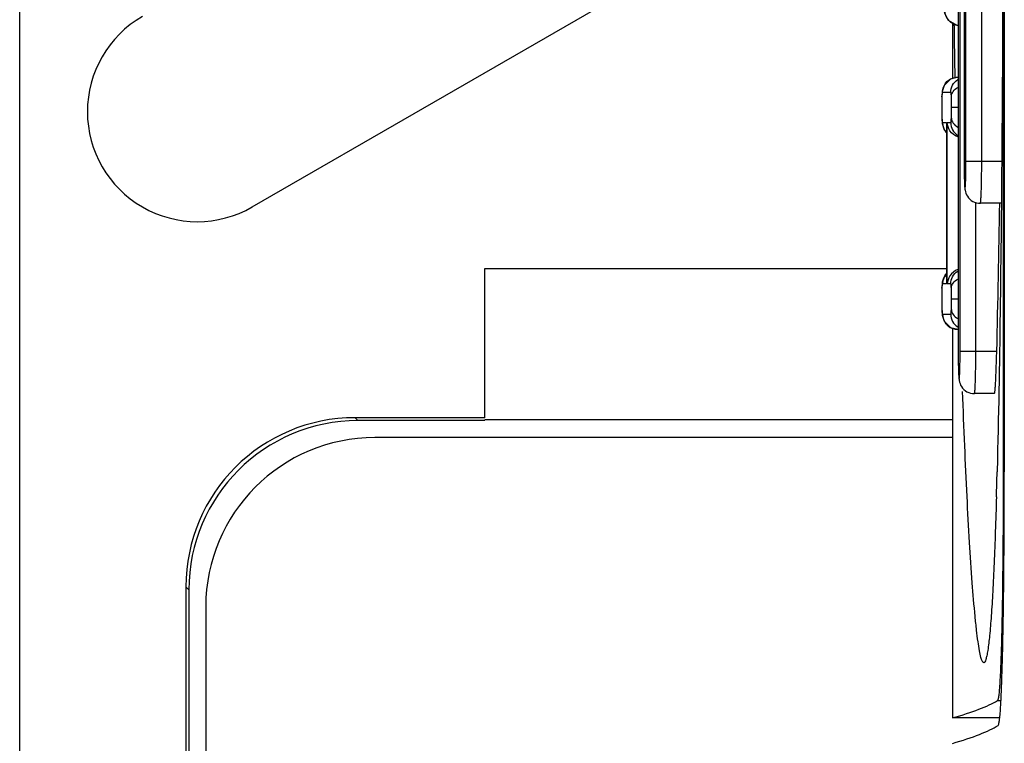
# Model space of a CAD drawing. Header units: millimetres. Extents: x 0 to 1700, y 0 to 1200.
# Tile 17 of 44: x 650 to 661, y 679 to 688. Entities that reach past the tile are written whole.
import ezdxf

# ---------------------------------------------------------------- set-up
doc = ezdxf.new("R2010")
doc.units = ezdxf.units.MM
doc.header["$LTSCALE"] = 93.5
doc.layers.add('00_COMPONENTS', color=7, linetype='CONTINUOUS')

msp = doc.modelspace()

# ---------------------------------------------------------------- linework, layer by layer
at = {"layer": '00_COMPONENTS', "color": 9, "linetype": 'CONTINUOUS'}
for p, q in [((649.517, 702.763), (649.517, 651.335)), ((660.638, 684.038), (660.638, 698.038)), ((660.708, 686.288), (660.708, 695.788)), ((660.894, 686.288), (660.894, 688.049)), ((660.424, 687.049), (660.424, 687.056)), ((660.528, 687.1), (660.431, 687.1)), ((660.537, 686.925), (660.616, 686.925)), ((660.424, 686.796), (660.424, 686.789)), ((660.424, 686.796), (660.425, 686.777)), ((660.431, 686.743), (660.479, 686.743)), ((660.479, 686.743), (660.479, 686.736)), ((660.487, 684.835), (660.487, 686.743)), ((660.487, 686.743), (660.528, 686.743)), ((660.708, 686.288), (661.128, 686.288)), ((660.824, 684.038), (660.824, 685.799)), ((660.424, 684.784), (660.424, 684.792)), ((660.479, 684.835), (660.431, 684.835)), ((660.479, 684.841), (660.479, 684.835)), ((660.528, 684.835), (660.487, 684.835)), ((660.537, 684.66), (660.616, 684.66)), ((660.424, 684.531), (660.424, 684.524)), ((660.424, 684.531), (660.425, 684.512)), ((660.431, 684.478), (660.528, 684.478)), ((660.638, 684.038), (661.072, 684.038)), ((653.483, 683.253), (653.518, 683.218)), ((661.148, 682.607), (661.161, 682.607)), ((651.484, 681.253), (651.518, 681.218)), ((661.08, 679.908), (661.121, 679.908))]:
    msp.add_line(p, q, dxfattribs=at)
at = {"layer": '00_COMPONENTS', "color": 7, "linetype": 'CONTINUOUS'}
for p, q in [((661.148, 699.468), (661.148, 682.607)), ((661.161, 699.463), (661.161, 682.612)), ((660.616, 698.038), (660.616, 684.038)), ((660.686, 695.788), (660.686, 686.288)), ((652.268, 685.745), (659.468, 689.902)), ((660.548, 687.926), (660.548, 687.264)), ((660.567, 687.888), (660.567, 687.91)), ((660.568, 687.893), (660.568, 687.915)), ((660.616, 687.28), (660.611, 687.28)), ((660.479, 686.736), (660.479, 686.743)), ((660.479, 686.736), (660.479, 684.841)), ((661.124, 685.788), (660.877, 685.788)), ((655.018, 683.253), (655.018, 685.018)), ((655.018, 685.018), (660.479, 685.018)), ((660.479, 684.841), (660.479, 684.835)), ((660.548, 684.314), (660.548, 679.703)), ((661.044, 683.538), (660.807, 683.538)), ((655.018, 683.253), (653.483, 683.253)), ((655.018, 683.218), (653.518, 683.218)), ((655.018, 683.23), (660.548, 683.23)), ((660.548, 683.018), (653.718, 683.018)), ((661.08, 682.759), (661.076, 682.612)), ((651.484, 681.253), (651.484, 647.046)), ((651.518, 681.218), (651.518, 646.718)), ((651.718, 681.018), (651.718, 646.918)), ((661.1, 679.703), (660.548, 679.703))]:
    msp.add_line(p, q, dxfattribs=at)
for points in [[(660.438, 688.2), (660.44, 688.178), (660.445, 688.107), (660.452, 688.055), (660.458, 688.029), (660.499, 687.954), (660.601, 687.896), (660.616, 687.895)], [(660.611, 687.28), (660.524, 687.258), (660.449, 687.18), (660.428, 687.111), (660.424, 687.056)], [(660.424, 687.056), (660.423, 687.026), (660.422, 686.965), (660.422, 686.925)], [(660.422, 686.925), (660.422, 686.886), (660.423, 686.822), (660.424, 686.789)], [(660.424, 686.789), (660.428, 686.731), (660.45, 686.659), (660.479, 686.631)], [(660.479, 684.946), (660.449, 684.915), (660.428, 684.846), (660.424, 684.792)], [(660.424, 684.792), (660.423, 684.762), (660.422, 684.7), (660.422, 684.66)], [(660.422, 684.66), (660.422, 684.621), (660.423, 684.558), (660.424, 684.524)], [(660.424, 684.524), (660.428, 684.466), (660.45, 684.394), (660.525, 684.319), (660.611, 684.298)]]:
    msp.add_lwpolyline(points, dxfattribs=at)
for centre, radius, start, end in [((651.618, 686.871), 1.3, 120, 300), ((890.758, 690.767), 230.209, 180.71645, 180.8707), ((360.702, 691.038), 300.452, 358.665, 358.99888), ((653.718, 681.018), 2, 90, 180), ((570.171, 684.95), 90.935, 358.342, 358.52645), ((517.02, 682.612), 144.141, 359.88171, 0.00017)]:
    msp.add_arc(centre, radius, start, end, dxfattribs=at)
at = {"layer": '00_COMPONENTS', "color": 9, "linetype": 'CONTINUOUS'}
for centre, radius, start, end in [((661.201, 687.019), 0.778, 177.3188, 177.7824), ((660.91, 686.807), 0.487, 183.5604, 184.1112), ((660.779, 686.797), 0.355, 184.0759, 185.3286), ((660.61, 686.743), 0.179, 180.0242, 187.4766), ((660.611, 686.743), 0.18, 218.9817, 221.0379), ((666.726, 686.25), 6.04, 181.037, 181.2191), ((661.201, 684.754), 0.778, 177.3189, 177.7824), ((660.61, 684.835), 0.179, 172.5234, 179.9758), ((660.91, 684.542), 0.487, 183.5604, 184.1112), ((660.779, 684.533), 0.355, 184.0759, 185.3286), ((660.611, 684.478), 0.18, 218.9975, 230.8746), ((666.656, 684), 6.04, 181.037, 181.2191)]:
    msp.add_arc(centre, radius, start, end, dxfattribs=at)
at = {"layer": '00_COMPONENTS', "color": 7, "linetype": 'CONTINUOUS'}
for centre, major_axis, ratio, start_param, end_param in [((653.484, 681.252), (1.415, -1.415), 0.999695, 2.356336, 3.926849), ((653.519, 681.218), (1.415, -1.415), 0.999695, 2.356336, 3.926849), ((289.921, 680.098), (371.319, 0), 0.017455, -0.061087, -0.029417), ((289.827, 679.798), (371.413, 0), 0.017455, -0.061087, -0.028602)]:
    msp.add_ellipse(centre, major_axis=major_axis, ratio=ratio, start_param=start_param, end_param=end_param, dxfattribs=at)
for points, knots in [([(661.148, 691.038), (661.148, 689.581), (661.143, 687.44), (661.116, 684.68), (661.095, 683.377), (661.08, 682.759)], [0, 0, 0, 0, 0.527705, 0.775968, 1, 1, 1, 1]), ([(660.611, 686.573), (660.574, 686.587), (660.511, 686.635), (660.488, 686.709), (660.487, 686.743)], [0, 0, 0, 0, 0.53952, 1, 1, 1, 1]), ([(660.686, 686.288), (660.686, 686.23), (660.686, 686.148), (660.689, 686.049), (660.692, 685.991), (660.697, 685.933), (660.721, 685.865), (660.786, 685.803), (660.847, 685.788), (660.877, 685.788)], [0, 0, 0, 0, 0.288943, 0.406997, 0.498526, 0.574173, 0.700732, 0.849799, 1, 1, 1, 1]), ([(660.611, 685.004), (660.574, 684.991), (660.511, 684.942), (660.488, 684.869), (660.487, 684.835)], [0, 0, 0, 0, 0.53952, 1, 1, 1, 1]), ([(660.616, 684.038), (660.616, 683.98), (660.617, 683.898), (660.619, 683.799), (660.622, 683.741), (660.627, 683.683), (660.651, 683.615), (660.716, 683.553), (660.777, 683.538), (660.807, 683.538)], [0, 0, 0, 0, 0.288943, 0.406997, 0.498526, 0.574173, 0.700732, 0.849799, 1, 1, 1, 1]), ([(661.044, 683.538), (661.045, 683.538), (661.047, 683.542), (661.048, 683.549), (661.05, 683.561), (661.053, 683.586), (661.056, 683.627), (661.06, 683.689), (661.063, 683.764), (661.066, 683.849), (661.069, 683.942), (661.071, 684.005), (661.072, 684.038)], [0, 0, 0, 0, 0.005887, 0.020675, 0.04473, 0.077922, 0.170378, 0.294609, 0.445883, 0.618335, 0.805527, 1, 1, 1, 1]), ([(660.919, 680.356), (660.911, 680.356), (660.895, 680.382), (660.882, 680.426), (660.865, 680.506), (660.849, 680.613), (660.832, 680.749), (660.808, 680.981), (660.78, 681.327), (660.749, 681.8), (660.719, 682.34), (660.692, 682.935), (660.676, 683.349), (660.668, 683.563)], [0, 0, 0, 0, 0.006963, 0.022433, 0.047219, 0.081102, 0.123666, 0.174352, 0.297671, 0.446141, 0.615187, 0.800888, 1, 1, 1, 1]), ([(661.148, 682.607), (661.148, 682.434), (661.148, 682.093), (661.144, 681.597), (661.139, 681.14), (661.132, 680.791), (661.126, 680.543), (661.121, 680.386), (661.115, 680.249), (661.109, 680.134), (661.103, 680.043), (661.097, 679.982), (661.092, 679.945), (661.088, 679.927), (661.085, 679.915), (661.082, 679.909), (661.08, 679.908)], [0, 0, 0, 0, 0.19276, 0.378263, 0.549555, 0.700196, 0.765971, 0.82454, 0.875355, 0.917944, 0.951919, 0.976977, 0.986103, 0.992946, 0.997532, 1, 1, 1, 1]), ([(661.068, 682.319), (661.064, 682.182), (661.056, 681.919), (661.042, 681.545), (661.026, 681.212), (661.008, 680.926), (660.99, 680.694), (660.972, 680.537), (660.956, 680.444), (660.944, 680.398), (660.935, 680.37), (660.924, 680.357), (660.919, 680.356)], [0, 0, 0, 0, 0.208164, 0.398643, 0.568465, 0.71442, 0.833156, 0.921486, 0.953441, 0.97696, 0.992119, 1, 1, 1, 1]), ([(661.089, 679.613), (661.094, 679.616), (661.098, 679.639), (661.106, 679.679), (661.112, 679.746), (661.122, 679.879), (661.131, 680.103), (661.141, 680.43), (661.149, 680.829), (661.155, 681.287), (661.159, 681.789), (661.161, 682.136), (661.161, 682.314)], [0, 0, 0, 0, 0.006938, 0.022597, 0.047128, 0.08037, 0.171925, 0.294329, 0.44358, 0.614783, 0.802278, 1, 1, 1, 1])]:
    msp.add_open_spline(points, degree=3, knots=knots, dxfattribs=at)
at = {"layer": '00_COMPONENTS', "color": 9, "linetype": 'CONTINUOUS'}
for points, knots in [([(660.455, 688.073), (660.455, 688.03), (660.488, 687.941), (660.573, 687.899), (660.615, 687.894)], [0, 0, 0, 0, 0.500007, 1, 1, 1, 1]), ([(660.431, 687.1), (660.431, 687.146), (660.469, 687.241), (660.565, 687.28), (660.611, 687.28)], [0, 0, 0, 0, 0.500108, 1, 1, 1, 1]), ([(660.528, 687.1), (660.528, 687.129), (660.543, 687.189), (660.585, 687.234), (660.61, 687.251)], [0, 0, 0, 0, 0.500205, 1, 1, 1, 1]), ([(660.535, 687.05), (660.536, 687.071), (660.553, 687.117), (660.59, 687.147), (660.611, 687.158)], [0, 0, 0, 0, 0.469894, 1, 1, 1, 1]), ([(660.424, 687.049), (660.423, 687.046), (660.423, 687.03), (660.423, 687.014), (660.422, 687.002)], [0, 0, 0, 0, 0.219303, 1, 1, 1, 1]), ([(660.422, 687.002), (660.422, 686.996), (660.422, 686.97), (660.422, 686.944), (660.422, 686.925)], [0, 0, 0, 0, 0.240683, 1, 1, 1, 1]), ([(660.431, 687.1), (660.43, 687.1), (660.428, 687.096), (660.427, 687.09), (660.425, 687.075), (660.424, 687.063), (660.424, 687.056)], [0, 0, 0, 0, 0.056551, 0.200536, 0.484136, 1, 1, 1, 1]), ([(660.535, 687.05), (660.535, 687.058), (660.535, 687.072), (660.532, 687.089), (660.531, 687.096), (660.529, 687.1), (660.528, 687.1)], [0, 0, 0, 0, 0.523051, 0.805564, 0.94639, 1, 1, 1, 1]), ([(660.537, 686.925), (660.537, 686.936), (660.537, 686.978), (660.537, 687.019), (660.535, 687.05)], [0, 0, 0, 0, 0.275296, 1, 1, 1, 1]), ([(660.422, 686.925), (660.422, 686.905), (660.422, 686.879), (660.422, 686.853), (660.422, 686.847)], [0, 0, 0, 0, 0.759099, 1, 1, 1, 1]), ([(660.535, 686.796), (660.536, 686.805), (660.537, 686.848), (660.537, 686.891), (660.537, 686.925)], [0, 0, 0, 0, 0.208706, 1, 1, 1, 1]), ([(660.422, 686.847), (660.422, 686.842), (660.423, 686.825), (660.423, 686.808), (660.424, 686.796)], [0, 0, 0, 0, 0.277576, 1, 1, 1, 1]), ([(660.426, 686.764), (660.426, 686.762), (660.427, 686.755), (660.427, 686.749), (660.429, 686.745)], [0, 0, 0, 0, 0.37921, 1, 1, 1, 1]), ([(660.528, 686.743), (660.529, 686.743), (660.531, 686.747), (660.532, 686.754), (660.534, 686.772), (660.535, 686.786), (660.535, 686.796)], [0, 0, 0, 0, 0.052197, 0.193783, 0.479194, 1, 1, 1, 1]), ([(660.535, 686.796), (660.536, 686.775), (660.553, 686.73), (660.59, 686.701), (660.611, 686.69)], [0, 0, 0, 0, 0.466001, 1, 1, 1, 1]), ([(660.429, 686.745), (660.429, 686.744), (660.43, 686.743), (660.431, 686.743), (660.431, 686.743)], [0, 0, 0, 0, 0.635586, 1, 1, 1, 1]), ([(660.528, 686.743), (660.528, 686.713), (660.543, 686.653), (660.585, 686.608), (660.61, 686.592)], [0, 0, 0, 0, 0.500205, 1, 1, 1, 1]), ([(660.686, 686.288), (660.686, 686.275), (660.686, 686.226), (660.686, 686.177), (660.687, 686.14)], [0, 0, 0, 0, 0.258925, 1, 1, 1, 1]), ([(660.687, 686.121), (660.688, 686.095), (660.689, 686.051), (660.692, 686.003), (660.694, 685.978), (660.695, 685.971), (660.696, 685.968), (660.698, 685.968), (660.698, 685.971), (660.699, 685.974), (660.7, 685.984), (660.702, 686), (660.703, 686.026), (660.705, 686.058), (660.706, 686.112), (660.708, 686.189), (660.708, 686.254), (660.708, 686.288)], [0, 0, 0, 0, 0.165065, 0.276461, 0.308234, 0.317751, 0.323055, 0.325033, 0.329374, 0.337878, 0.350647, 0.388769, 0.442833, 0.511464, 0.592894, 0.785256, 1, 1, 1, 1]), ([(660.877, 685.788), (660.878, 685.788), (660.879, 685.792), (660.881, 685.799), (660.882, 685.811), (660.884, 685.836), (660.887, 685.877), (660.889, 685.939), (660.892, 686.014), (660.893, 686.099), (660.894, 686.192), (660.894, 686.255), (660.894, 686.288)], [0, 0, 0, 0, 0.005902, 0.020657, 0.044673, 0.077825, 0.170212, 0.2944, 0.445666, 0.61815, 0.805416, 1, 1, 1, 1]), ([(660.528, 684.835), (660.528, 684.864), (660.543, 684.924), (660.585, 684.97), (660.61, 684.986)], [0, 0, 0, 0, 0.500205, 1, 1, 1, 1]), ([(660.535, 684.785), (660.536, 684.806), (660.553, 684.851), (660.59, 684.88), (660.611, 684.892)], [0, 0, 0, 0, 0.467961, 1, 1, 1, 1]), ([(660.424, 684.784), (660.423, 684.781), (660.423, 684.765), (660.423, 684.75), (660.422, 684.737)], [0, 0, 0, 0, 0.219304, 1, 1, 1, 1]), ([(660.431, 684.835), (660.43, 684.835), (660.428, 684.832), (660.427, 684.825), (660.425, 684.81), (660.424, 684.799), (660.424, 684.791)], [0, 0, 0, 0, 0.05655, 0.200535, 0.484135, 1, 1, 1, 1]), ([(660.535, 684.785), (660.535, 684.794), (660.534, 684.807), (660.532, 684.824), (660.531, 684.831), (660.529, 684.835), (660.528, 684.835)], [0, 0, 0, 0, 0.526788, 0.808281, 0.947276, 1, 1, 1, 1]), ([(660.537, 684.66), (660.537, 684.671), (660.537, 684.713), (660.537, 684.755), (660.535, 684.785)], [0, 0, 0, 0, 0.276794, 1, 1, 1, 1]), ([(660.422, 684.737), (660.422, 684.731), (660.422, 684.705), (660.422, 684.68), (660.422, 684.66)], [0, 0, 0, 0, 0.240683, 1, 1, 1, 1]), ([(660.422, 684.66), (660.422, 684.64), (660.422, 684.615), (660.422, 684.589), (660.422, 684.582)], [0, 0, 0, 0, 0.759099, 1, 1, 1, 1]), ([(660.535, 684.531), (660.536, 684.54), (660.537, 684.583), (660.537, 684.626), (660.537, 684.66)], [0, 0, 0, 0, 0.208706, 1, 1, 1, 1]), ([(660.422, 684.582), (660.422, 684.578), (660.423, 684.56), (660.423, 684.543), (660.424, 684.531)], [0, 0, 0, 0, 0.277576, 1, 1, 1, 1]), ([(660.426, 684.5), (660.426, 684.497), (660.427, 684.49), (660.427, 684.484), (660.429, 684.48)], [0, 0, 0, 0, 0.37921, 1, 1, 1, 1]), ([(660.429, 684.48), (660.429, 684.479), (660.43, 684.478), (660.431, 684.478), (660.431, 684.478)], [0, 0, 0, 0, 0.635586, 1, 1, 1, 1]), ([(660.528, 684.478), (660.529, 684.478), (660.531, 684.482), (660.532, 684.49), (660.534, 684.507), (660.535, 684.521), (660.535, 684.531)], [0, 0, 0, 0, 0.052197, 0.193783, 0.479194, 1, 1, 1, 1]), ([(660.528, 684.478), (660.528, 684.448), (660.543, 684.388), (660.585, 684.343), (660.61, 684.327)], [0, 0, 0, 0, 0.500205, 1, 1, 1, 1]), ([(660.535, 684.531), (660.536, 684.51), (660.553, 684.465), (660.59, 684.437), (660.611, 684.425)], [0, 0, 0, 0, 0.466001, 1, 1, 1, 1]), ([(660.616, 684.038), (660.616, 684.025), (660.616, 683.976), (660.617, 683.927), (660.617, 683.89)], [0, 0, 0, 0, 0.258925, 1, 1, 1, 1]), ([(660.618, 683.871), (660.618, 683.845), (660.619, 683.801), (660.622, 683.753), (660.624, 683.728), (660.626, 683.721), (660.626, 683.718), (660.628, 683.718), (660.629, 683.721), (660.63, 683.724), (660.631, 683.734), (660.632, 683.75), (660.634, 683.776), (660.635, 683.808), (660.637, 683.862), (660.638, 683.939), (660.638, 684.004), (660.638, 684.038)], [0, 0, 0, 0, 0.165065, 0.276461, 0.308234, 0.317751, 0.323055, 0.325033, 0.329374, 0.337878, 0.350647, 0.388769, 0.442833, 0.511464, 0.592894, 0.785256, 1, 1, 1, 1]), ([(660.807, 683.538), (660.808, 683.538), (660.809, 683.542), (660.811, 683.549), (660.812, 683.561), (660.815, 683.586), (660.817, 683.627), (660.82, 683.689), (660.822, 683.764), (660.823, 683.849), (660.824, 683.942), (660.824, 684.005), (660.824, 684.038)], [0, 0, 0, 0, 0.005902, 0.020657, 0.044673, 0.077825, 0.170212, 0.2944, 0.445666, 0.61815, 0.805416, 1, 1, 1, 1])]:
    msp.add_open_spline(points, degree=3, knots=knots, dxfattribs=at)
for points in [[(660.432, 686.719), (660.437, 686.687), (660.45, 686.655), (660.471, 686.629)], [(660.432, 684.858), (660.437, 684.893), (660.452, 684.927), (660.475, 684.953)], [(660.431, 684.478), (660.431, 684.438), (660.446, 684.396), (660.471, 684.364)], [(660.497, 684.338), (660.528, 684.313), (660.571, 684.298), (660.611, 684.298)]]:
    msp.add_open_spline(points, degree=3, dxfattribs=at)

doc.saveas('drawing.dxf')
